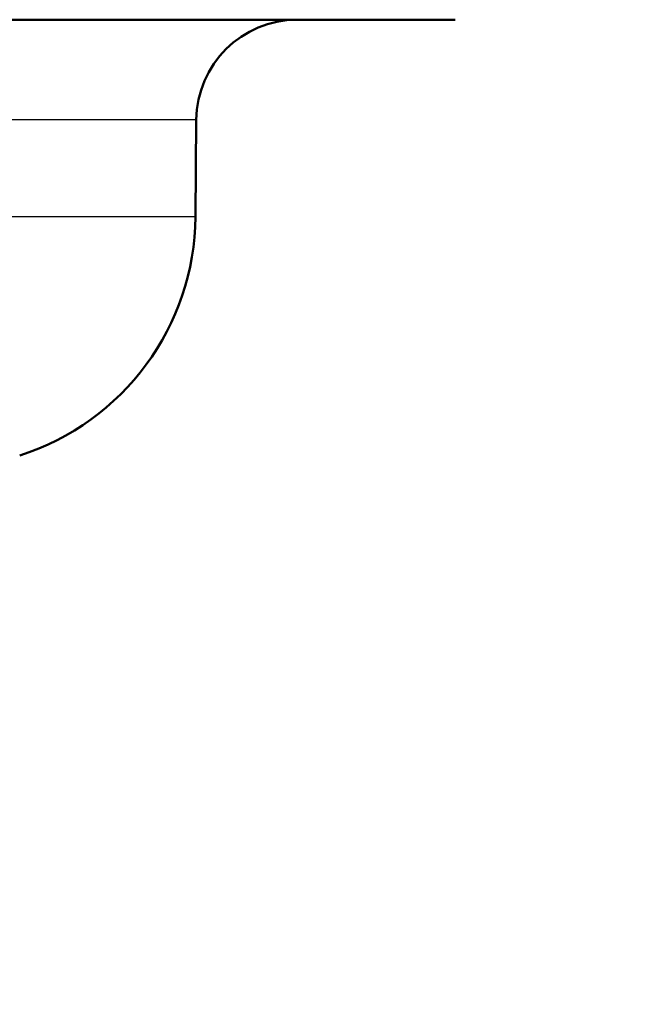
# Model space of a CAD drawing. Header units: millimetres. Extents: x 100 to 2000, y 93 to 2870.
# Tile 25 of 31: x 687 to 712, y 1467 to 1506. Entities that reach past the tile are written whole.
import ezdxf

# ---------------------------------------------------------------- set-up
doc = ezdxf.new("R2010")
doc.units = ezdxf.units.MM
doc.header["$LTSCALE"] = 10
for name, color, linetype, lineweight in [('Dimensions(ISO)', 7, 'Continuous', 25), ('Visible Edges(ISO)', 7, 'Continuous', 50), ('Visible Tangent Edges(ISO)', 7, 'Continuous', 25)]:
    doc.layers.add(name, color=color, linetype=linetype, lineweight=lineweight)
doc.styles.add('Text_3.5mm', font='arial.ttf', dxfattribs={"width": 0.9})
doc.dimstyles.new('KS-STANDARD', dxfattribs={"dimscale": 10, "dimtxt": 3.5, "dimasz": 2.5, "dimexe": 3.175, "dimexo": 0, "dimgap": 0.8, "dimtad": 1, "dimdec": 1, "dimrnd": 1e-08, "dimtxsty": 'Text_3.5mm', "dimcen": 0.09, "dimdle": 10, "dimclrd": 7, "dimclre": 7, "dimclrt": 7, "dimadec": 0, "dimazin": 2, "dimtfac": 0.714286, "dimtdec": 4, "dimtmove": 0, "dimatfit": 3, "dimfxl": 0, "dimtolj": 1, "dimlwd": 25, "dimlwe": 25, "dimarcsym": 0})

# ---------------------------------------------------------------- blocks, each defined once
blk = doc.blocks.new('*D7')
at = {"layer": 'Defpoints', "color": 0, "linetype": 'Continuous'}
for p in [(1000.524, 1726.844), (1080.524, 1726.844), (588.924, 1417.651)]:
    blk.add_point(p, dxfattribs=at)
at = {"layer": 'Dimensions(ISO)', "color": 7, "linetype": 'Continuous', "lineweight": 25}
for p, q in [((1000.524, 1726.844), (1112.274, 1726.844)), ((1080.524, 1442.651), (1080.524, 1701.844)), ((588.924, 1417.651), (1112.274, 1417.651))]:
    blk.add_line(p, q, dxfattribs=at)
at = {"layer": 'Dimensions(ISO)', "color": 7, "linetype": 'Continuous'}
for points in [[(1076.357, 1701.844), (1084.691, 1701.844), (1080.524, 1726.844)], [(1076.357, 1442.651), (1084.691, 1442.651), (1080.524, 1417.651)]]:
    blk.add_solid(points, dxfattribs=at)
at = {"layer": 'Dimensions(ISO)', "color": 7, "linetype": 'Continuous', "lineweight": 25, "insert": (1054.642, 1519.32), "char_height": 35, "attachment_point": 4, "rotation": 90, "style": 'Text_3.5mm'}
blk.add_mtext('\\A1;309', dxfattribs=at)

msp = doc.modelspace()

# ---------------------------------------------------------------- linework, layer by layer
at = {"layer": 'Visible Edges(ISO)'}
for p, q in [((704.624, 1506.151), (637.773, 1506.151)), ((694.334, 1498.345), (694.368, 1502.186))]:
    msp.add_line(p, q, dxfattribs=at)
for centre, radius, start, end in [((698.368, 1502.151), 4, 90, 179.5), ((684.335, 1498.432), 10, 287.6709, 359.5)]:
    msp.add_arc(centre, radius, start, end, dxfattribs=at)
at = {"layer": 'Visible Tangent Edges(ISO)'}
for p, q in [((694.368, 1502.186), (650.154, 1502.186)), ((694.334, 1498.345), (650.154, 1498.345))]:
    msp.add_line(p, q, dxfattribs=at)

# ---------------------------------------------------------------- dimensions: what is measured, and where the dimension line sits
at = {"layer": 'Dimensions(ISO)', "color": 7, "linetype": 'Continuous', "lineweight": 25}
dim = msp.add_linear_dim(base=(1080.524, 1726.844), p1=(588.924, 1417.651), p2=(1000.524, 1726.844), angle=90, dimstyle='KS-STANDARD', override={"dimgap": 0.8, "dimdec": 0, "dimtol": 0, "dimlim": 0, "dimtp": 0, "dimtm": 0, "dimtdec": 4, "dimtofl": 0, "dimatfit": 1}, dxfattribs=at)
dim.commit()
dim.dimension.update_dxf_attribs({"geometry": '*D7', "text_midpoint": (1080.524, 1554.139), "dimtype": 160})

doc.saveas('drawing.dxf')
